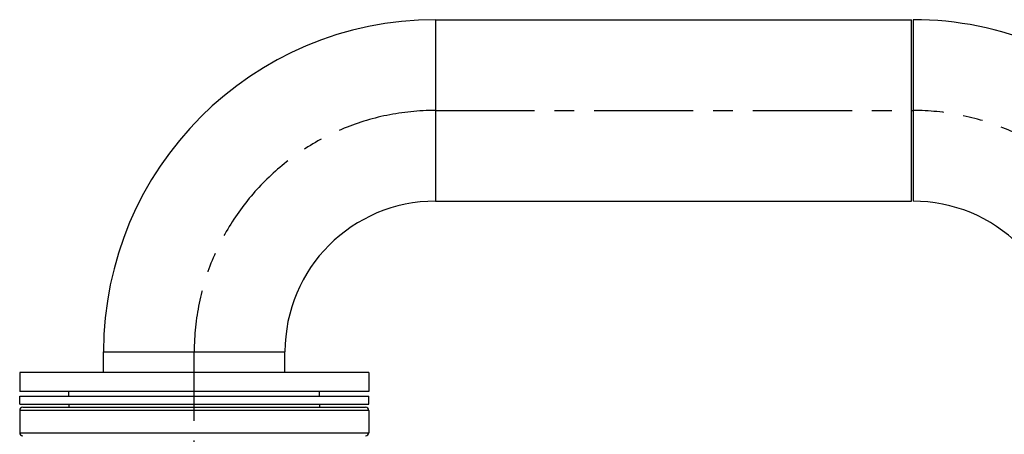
# Model space of a CAD drawing. Header units: millimetres. Extents: x 0 to 5940, y 0 to 4200.
# Tile 36 of 45: x 2104 to 2724, y 2622 to 2883. Entities that reach past the tile are written whole.
import ezdxf

# ---------------------------------------------------------------- set-up
doc = ezdxf.new("R2010")
doc.units = ezdxf.units.MM
doc.header["$LTSCALE"] = 50
doc.linetypes.add('MITTE', pattern=[2, 1.25, -0.25, 0.25, -0.25])
doc.layers.add('02-LINIE-035', color=2, linetype='CONTINUOUS')
doc.layers.add('05-ACHSE', color=1, linetype='MITTE')

msp = doc.modelspace()

# ---------------------------------------------------------------- linework, layer by layer
at = {"layer": '02-LINIE-035'}
for p, q in [((2365.78, 2882.8), (2365.78, 2768.5)), ((2365.83, 2882.8), (2365.83, 2768.5)), ((2365.83, 2882.8), (2665.83, 2882.8)), ((2665.83, 2768.5), (2665.83, 2882.8)), ((2666.78, 2882.8), (2666.78, 2768.5)), ((2365.83, 2768.5), (2665.83, 2768.5)), ((2156.63, 2673.65), (2270.93, 2673.65)), ((2156.63, 2673.65), (2270.93, 2673.65)), ((2156.63, 2660.65), (2156.63, 2673.65)), ((2270.93, 2660.65), (2270.93, 2673.65)), ((2323.78, 2660.65), (2103.78, 2660.65)), ((2103.78, 2660.65), (2103.78, 2648.65)), ((2323.78, 2660.65), (2323.78, 2648.65)), ((2323.78, 2648.65), (2103.78, 2648.65)), ((2103.78, 2645.65), (2323.78, 2645.65)), ((2103.78, 2640.65), (2103.78, 2645.65)), ((2134.78, 2645.65), (2134.78, 2648.65)), ((2292.78, 2645.65), (2292.78, 2648.65)), ((2323.78, 2640.65), (2323.78, 2645.65)), ((2103.78, 2640.65), (2323.78, 2640.65)), ((2105.78, 2638.65), (2321.78, 2638.65)), ((2134.78, 2640.65), (2134.78, 2638.65)), ((2292.78, 2640.65), (2292.78, 2638.65)), ((2323.78, 2636.65), (2103.78, 2636.65)), ((2103.78, 2636.65), (2103.78, 2622.65)), ((2323.78, 2636.65), (2323.78, 2622.65)), ((2103.78, 2622.65), (2323.78, 2622.65))]:
    msp.add_line(p, q, dxfattribs=at)
for centre, radius, start, end in [((2365.78, 2673.65), 209.15, 90, 180), ((2666.78, 2673.65), 209.15, 45, 90), ((2365.78, 2673.65), 94.85, 90, 180), ((2666.78, 2673.65), 94.85, 45, 90), ((2105.78, 2636.65), 2, 90, 180), ((2321.78, 2636.65), 2, 0, 90), ((2105.78, 2622.65), 2, 180, 270), ((2321.78, 2622.65), 2, 270, 0)]:
    msp.add_arc(centre, radius, start, end, dxfattribs=at)
at = {"layer": '05-ACHSE'}
for p, q in [((2365.78, 2825.65), (2666.78, 2825.65)), ((2213.78, 2130.18), (2213.78, 2673.65))]:
    msp.add_line(p, q, dxfattribs=at)
for centre, start, end in [((2365.78, 2673.65), 90, 180), ((2666.78, 2673.65), 45, 90)]:
    msp.add_arc(centre, 152, start, end, dxfattribs=at)

doc.saveas('drawing.dxf')
